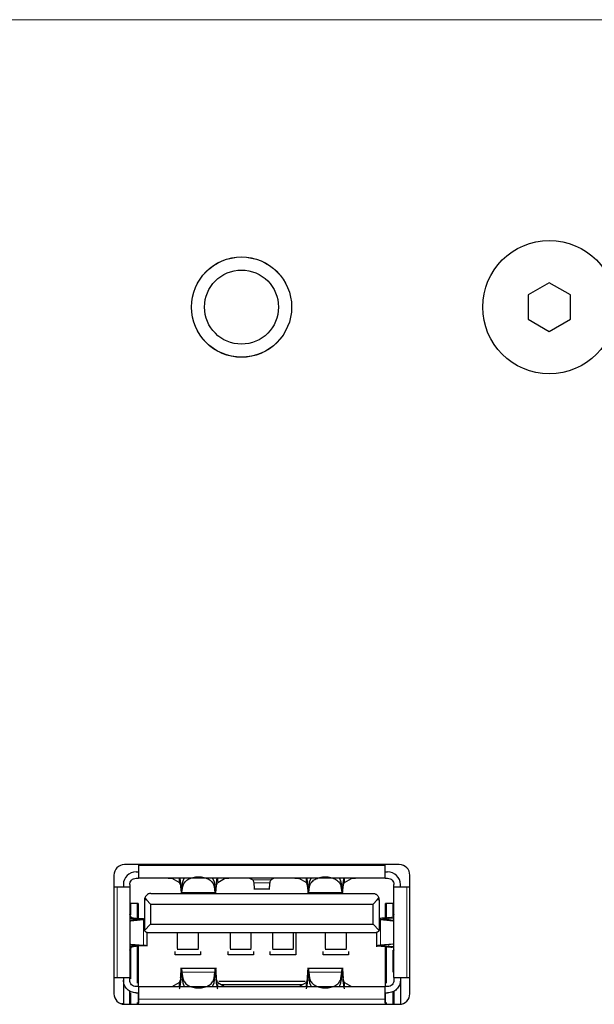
# Model space of a CAD drawing. Header units: millimetres. Extents: x 0 to 1118, y 0 to 864.
# Tile 40 of 117: x 266.09 to 271.52, y 462.93 to 472.23. Entities that reach past the tile are written whole.
import ezdxf

# ---------------------------------------------------------------- set-up
doc = ezdxf.new("R2010")
doc.units = ezdxf.units.MM

msp = doc.modelspace()

# ---------------------------------------------------------------- linework, layer by layer
at = {"color": 7, "linetype": 'Continuous', "lineweight": 18}
for p, q in [((222.7934, 472.233), (281.4021, 472.233)), ((269.5439, 464.2383), (267.2119, 464.2383)), ((267.0079, 464.0343), (267.0079, 463.1783)), ((267.5957, 464.1183), (267.5957, 464.0792)), ((267.6091, 464.037), (267.6091, 464.056)), ((267.6091, 464.056), (267.6258, 464.056)), ((267.6295, 464.0833), (267.6295, 464.0394)), ((267.9263, 464.0833), (267.9263, 464.0394)), ((267.93, 464.056), (267.9468, 464.056)), ((267.9468, 464.056), (267.9468, 464.037)), ((267.9601, 464.1183), (267.9601, 464.0792)), ((268.2919, 464.1028), (268.464, 464.1028)), ((268.4523, 464.075), (268.3035, 464.075)), ((268.7957, 464.1183), (268.7957, 464.0792)), ((268.8091, 464.037), (268.8091, 464.056)), ((268.8091, 464.056), (268.8258, 464.056)), ((268.8295, 464.0833), (268.8295, 464.0394)), ((269.1263, 464.0833), (269.1263, 464.0394)), ((269.13, 464.056), (269.1468, 464.056)), ((269.1468, 464.056), (269.1468, 464.037)), ((269.1601, 464.1183), (269.1601, 464.0792)), ((269.2253, 464.1164), (269.2253, 464.1183)), ((269.7479, 463.1783), (269.7479, 464.0343)), ((267.6219, 463.9832), (267.6219, 464.027)), ((267.9339, 463.9832), (267.6219, 463.9832)), ((267.9339, 464.027), (267.9339, 463.9832)), ((268.8219, 463.9832), (268.8219, 464.027)), ((269.1339, 463.9832), (268.8219, 463.9832)), ((269.1339, 464.027), (269.1339, 463.9832)), ((267.2857, 463.9143), (267.2679, 463.9143)), ((269.4702, 463.9143), (269.4879, 463.9143)), ((267.1279, 463.7166), (267.1386, 463.7166)), ((267.1898, 463.7363), (267.1767, 463.7363)), ((267.1767, 463.724), (267.1767, 463.7363)), ((267.213, 463.7272), (267.2568, 463.7272)), ((267.2568, 463.7272), (267.2568, 463.4854)), ((269.499, 463.486), (269.499, 463.7267)), ((269.499, 463.7267), (269.5429, 463.7267)), ((269.5791, 463.7427), (269.5661, 463.7427)), ((269.5791, 463.7427), (269.5791, 463.7235)), ((269.6172, 463.7165), (269.6279, 463.7165)), ((267.1279, 463.496), (267.1386, 463.496)), ((267.1767, 463.4763), (267.1767, 463.4886)), ((267.1898, 463.4763), (267.1767, 463.4763)), ((267.2568, 463.4854), (267.213, 463.4854)), ((269.5429, 463.486), (269.499, 463.486)), ((269.5791, 463.4891), (269.5791, 463.4699)), ((269.6172, 463.4961), (269.6279, 463.4961)), ((269.5791, 463.4699), (269.5661, 463.4699)), ((267.6219, 463.2295), (267.9339, 463.2295)), ((267.6219, 463.1856), (267.6219, 463.2295)), ((267.9339, 463.2295), (267.9339, 463.1856)), ((268.8219, 463.2295), (269.1339, 463.2295)), ((268.8219, 463.1856), (268.8219, 463.2295)), ((269.1339, 463.2295), (269.1339, 463.1856)), ((267.5957, 463.1334), (267.5957, 463.0943)), ((267.6091, 463.1566), (267.6091, 463.1756)), ((267.6258, 463.1566), (267.6091, 463.1566)), ((267.6295, 463.1732), (267.6295, 463.1293)), ((267.9263, 463.1732), (267.9263, 463.1293)), ((267.9468, 463.1566), (267.93, 463.1566)), ((267.9468, 463.1756), (267.9468, 463.1566)), ((267.9601, 463.1334), (267.9601, 463.0943)), ((268.7957, 463.1334), (268.7957, 463.0943)), ((268.8091, 463.1566), (268.8091, 463.1756)), ((268.8258, 463.1566), (268.8091, 463.1566)), ((268.8295, 463.1732), (268.8295, 463.1293)), ((269.1263, 463.1732), (269.1263, 463.1293)), ((269.1468, 463.1566), (269.13, 463.1566)), ((269.1468, 463.1756), (269.1468, 463.1566)), ((269.1601, 463.1334), (269.1601, 463.0943)), ((269.2253, 463.0943), (269.2253, 463.0962)), ((267.2119, 462.9743), (269.5439, 462.9743))]:
    msp.add_line(p, q, dxfattribs=at)
at = {"color": 7, "linetype": 'Continuous', "lineweight": 25}
for p, q in [((271.0974, 469.7473), (270.8974, 469.6318)), ((271.2974, 469.6318), (271.0974, 469.7473)), ((270.8974, 469.6318), (270.8974, 469.4008)), ((271.2974, 469.4008), (271.2974, 469.6318)), ((270.8974, 469.4008), (271.0974, 469.2854)), ((271.0974, 469.2854), (271.2974, 469.4008)), ((269.6779, 464.2463), (267.0779, 464.2463)), ((267.2119, 464.2463), (267.2119, 464.2383)), ((269.5439, 464.2383), (269.5439, 464.2463)), ((266.9779, 464.1463), (266.9779, 463.0263)), ((267.1879, 464.1783), (267.2119, 464.1783)), ((269.5439, 464.1783), (269.5679, 464.1783)), ((269.7779, 463.0263), (269.7779, 464.1463)), ((267.0079, 464.0343), (266.9779, 464.0343)), ((267.0679, 464.0583), (267.0679, 464.0343)), ((267.1279, 464.0583), (267.1279, 464.0343)), ((267.1279, 464.0343), (267.1279, 463.1783)), ((267.1879, 464.1183), (267.2119, 464.1183)), ((269.5439, 464.1183), (267.2119, 464.1183)), ((267.5305, 464.1183), (267.5305, 464.1164)), ((267.5957, 464.0792), (267.5305, 464.1164)), ((267.6219, 464.027), (267.6295, 464.0833)), ((267.6219, 463.9832), (267.6295, 464.0394)), ((267.6295, 464.0833), (267.644, 464.1183)), ((267.9118, 464.1183), (267.9263, 464.0833)), ((267.9263, 464.0833), (267.9339, 464.027)), ((267.9263, 464.0394), (267.9339, 463.9832)), ((267.9601, 464.0792), (268.0253, 464.1164)), ((268.0253, 464.1164), (268.0253, 464.1183)), ((268.7305, 464.1183), (268.7305, 464.1164)), ((268.7957, 464.0792), (268.7305, 464.1164)), ((268.8219, 464.027), (268.8295, 464.0833)), ((268.8219, 463.9832), (268.8295, 464.0394)), ((268.8295, 464.0833), (268.844, 464.1183)), ((269.1118, 464.1183), (269.1263, 464.0833)), ((269.1263, 464.0833), (269.1339, 464.027)), ((269.1263, 464.0394), (269.1339, 463.9832)), ((269.1601, 464.0792), (269.2253, 464.1164)), ((269.5439, 464.1183), (269.5679, 464.1183)), ((269.6279, 464.0343), (269.6279, 464.0583)), ((269.6279, 463.1783), (269.6279, 464.0343)), ((269.6879, 464.0343), (269.6879, 464.0583)), ((269.7779, 464.0343), (269.7479, 464.0343)), ((267.3279, 463.9743), (269.4279, 463.9743)), ((268.3028, 464.0182), (268.453, 464.0182)), ((267.2079, 463.8783), (267.1279, 463.8783)), ((267.1379, 463.7733), (267.1379, 463.8783)), ((267.1979, 463.8783), (267.1979, 463.7359)), ((267.2079, 463.8783), (267.2079, 463.7354)), ((267.2679, 463.9143), (267.2679, 463.6323)), ((267.2706, 463.932), (267.2857, 463.9143)), ((267.3257, 463.8743), (267.2857, 463.9143)), ((267.3257, 463.8743), (267.3257, 463.6823)), ((267.3257, 463.8743), (269.4302, 463.8743)), ((269.4702, 463.9143), (269.4302, 463.8743)), ((269.4302, 463.6823), (269.4302, 463.8743)), ((269.4702, 463.9143), (269.4852, 463.932)), ((269.4879, 463.9143), (269.4879, 463.6323)), ((269.6279, 463.8783), (269.5479, 463.8783)), ((269.5479, 463.7416), (269.5479, 463.8783)), ((269.5579, 463.7422), (269.5579, 463.8783)), ((269.6179, 463.8783), (269.6179, 463.7556)), ((267.1279, 463.7722), (267.1279, 463.7743)), ((269.6279, 463.7743), (269.6279, 463.7724)), ((267.213, 463.7272), (267.1279, 463.7196)), ((267.1386, 463.7166), (267.2568, 463.7272)), ((267.2688, 463.6255), (267.3257, 463.6823)), ((267.3257, 463.6823), (269.4302, 463.6823)), ((269.4302, 463.6823), (269.487, 463.6255)), ((269.4879, 463.7277), (269.499, 463.7267)), ((269.499, 463.7267), (269.6172, 463.7165)), ((269.6279, 463.7194), (269.5429, 463.7267)), ((267.2919, 463.4758), (267.2919, 463.6064)), ((267.2939, 463.6063), (269.4619, 463.6063)), ((268.6979, 463.6063), (268.6979, 463.3943)), ((269.4639, 463.6064), (269.4639, 463.4696)), ((267.1279, 463.493), (267.213, 463.4854)), ((267.1386, 463.496), (267.2568, 463.4854)), ((267.1979, 463.4768), (267.1979, 463.1264)), ((267.2079, 463.4773), (267.2079, 463.0943)), ((269.6172, 463.4961), (269.499, 463.486)), ((269.6279, 463.4933), (269.5429, 463.486)), ((267.1279, 463.4383), (267.1279, 463.4404)), ((267.1379, 463.1656), (267.1379, 463.468)), ((267.5579, 463.3943), (267.5579, 463.4253)), ((267.7979, 463.3943), (267.5579, 463.3943)), ((267.5776, 463.4483), (267.7782, 463.4483)), ((267.7979, 463.4253), (267.7979, 463.3943)), ((268.0579, 463.3943), (268.0579, 463.4253)), ((268.2979, 463.3943), (268.0579, 463.3943)), ((268.0776, 463.4483), (268.2782, 463.4483)), ((268.2979, 463.4253), (268.2979, 463.3943)), ((268.4579, 463.3943), (268.4579, 463.4253)), ((268.6979, 463.3943), (268.4579, 463.3943)), ((268.4776, 463.4483), (268.6782, 463.4483)), ((268.9579, 463.3943), (268.9579, 463.4253)), ((269.1979, 463.3943), (268.9579, 463.3943)), ((268.9776, 463.4483), (269.1782, 463.4483)), ((269.1979, 463.4253), (269.1979, 463.3943)), ((269.5479, 463.0943), (269.5479, 463.471)), ((269.5579, 463.1264), (269.5579, 463.4704)), ((269.6179, 463.4393), (269.6179, 463.2299)), ((269.6279, 463.4402), (269.6279, 463.4383)), ((267.9475, 463.2644), (267.6084, 463.2644)), ((267.6219, 463.2295), (267.6295, 463.1732)), ((267.9263, 463.1732), (267.9339, 463.2295)), ((269.1475, 463.2644), (268.8084, 463.2644)), ((268.8219, 463.2295), (268.8295, 463.1732)), ((269.1263, 463.1732), (269.1339, 463.2295)), ((266.9779, 463.1783), (267.0079, 463.1783)), ((267.0679, 463.1783), (267.0679, 463.1543)), ((267.0679, 463.1543), (267.0679, 462.9268)), ((267.1279, 463.1543), (267.1279, 463.1783)), ((267.5305, 463.0962), (267.5957, 463.1334)), ((267.6219, 463.1856), (267.6295, 463.1293)), ((267.6295, 463.1293), (267.644, 463.0943)), ((267.9118, 463.0943), (267.9263, 463.1293)), ((267.9263, 463.1293), (267.9339, 463.1856)), ((267.9601, 463.1334), (268.0253, 463.0962)), ((267.9698, 463.1443), (268.786, 463.1443)), ((267.9936, 463.1143), (268.7622, 463.1143)), ((268.7305, 463.0962), (268.7957, 463.1334)), ((268.8219, 463.1856), (268.8295, 463.1293)), ((268.8295, 463.1293), (268.844, 463.0943)), ((269.1118, 463.0943), (269.1263, 463.1293)), ((269.1263, 463.1293), (269.1339, 463.1856)), ((269.1601, 463.1334), (269.2253, 463.0962)), ((269.6279, 463.1783), (269.6279, 463.1543)), ((269.6879, 463.1783), (269.6879, 463.1543)), ((269.6879, 463.1543), (269.6879, 462.9268)), ((269.7479, 463.1783), (269.7779, 463.1783)), ((267.1279, 462.9263), (267.1279, 463.0529)), ((267.1279, 463.0103), (267.1379, 463.0103)), ((267.1379, 462.9263), (267.1379, 463.0359)), ((267.2119, 463.0943), (267.1879, 463.0943)), ((267.1879, 463.0343), (267.2119, 463.0343)), ((267.2079, 463.0343), (267.2079, 462.9263)), ((267.2119, 463.0943), (269.5439, 463.0943)), ((267.4507, 463.0968), (267.4507, 463.0943)), ((267.5305, 463.0962), (267.5305, 463.0943)), ((268.0253, 463.0943), (268.0253, 463.0962)), ((268.1051, 463.0943), (268.1051, 463.0969)), ((268.6507, 463.0968), (268.6507, 463.0943)), ((268.7305, 463.0943), (268.7305, 463.0962)), ((269.5679, 463.0943), (269.5439, 463.0943)), ((269.5439, 463.0343), (269.5679, 463.0343)), ((269.5479, 462.9263), (269.5479, 463.0343)), ((269.6179, 463.0462), (269.6179, 462.9263)), ((269.6179, 463.0103), (269.6279, 463.0103)), ((269.6279, 463.0529), (269.6279, 462.9263)), ((267.0679, 462.9303), (267.0499, 462.9303)), ((267.0779, 462.9263), (269.6779, 462.9263)), ((267.1979, 462.9422), (267.1979, 462.9263)), ((267.2119, 462.9743), (267.2119, 462.9413)), ((269.5439, 462.9413), (269.5439, 462.9743)), ((269.5579, 462.9263), (269.5579, 462.9422))]:
    msp.add_line(p, q, dxfattribs=at)
for centre, radius in [((271.0974, 469.5163), 0.63), ((268.1854, 469.5163), 0.4737), ((268.1854, 469.5163), 0.35)]:
    msp.add_circle(centre, radius, dxfattribs=at)
at = {"color": 7, "linetype": 'Continuous', "lineweight": 18}
msp.add_circle((268.1854, 469.5163), 0.4747, dxfattribs=at)
at = {"color": 7, "linetype": 'Continuous', "lineweight": 25}
for centre, radius, start, end in [((267.0779, 464.1463), 0.1, 90, 180), ((269.6779, 464.1463), 0.1, 0, 90), ((267.1879, 464.0583), 0.12, 90, 180), ((269.5679, 464.0583), 0.12, 360, 90), ((267.3279, 463.9143), 0.06, 162.80745, 180), ((269.4279, 463.9143), 0.06, 0, 17.19255), ((267.0779, 463.0263), 0.1, 180, 270), ((269.6779, 463.0263), 0.1, 270, 0)]:
    msp.add_arc(centre, radius, start, end, dxfattribs=at)
for points in [[(267.2119, 464.2383), (267.2119, 464.2226), (267.2119, 464.1911), (267.2119, 464.1515), (267.2119, 464.1237), (267.2119, 464.1201), (267.2119, 464.1183)], [(269.5439, 464.1183), (269.5439, 464.1201), (269.5439, 464.1237), (269.5439, 464.1515), (269.5439, 464.1911), (269.5439, 464.2226), (269.5439, 464.2383)], [(267.6295, 464.0394), (267.6331, 464.0518), (267.6405, 464.0765), (267.6754, 464.1069), (267.7227, 464.1271), (267.7779, 464.1341), (267.8331, 464.1271), (267.8805, 464.1069), (267.9154, 464.0765), (267.9227, 464.0518), (267.9263, 464.0394)], [(268.8295, 464.0394), (268.8331, 464.0518), (268.8405, 464.0765), (268.8754, 464.1069), (268.9227, 464.1271), (268.9779, 464.1341), (269.0331, 464.1271), (269.0805, 464.1069), (269.1154, 464.0765), (269.1227, 464.0518), (269.1263, 464.0394)], [(267.1279, 464.0343), (267.1261, 464.0343), (267.1225, 464.0343), (267.0948, 464.0343), (267.0551, 464.0343), (267.0236, 464.0343), (267.0079, 464.0343)], [(267.1279, 464.0583), (267.1288, 464.0662), (267.1306, 464.0819), (267.1445, 464.1017), (267.1643, 464.1156), (267.1801, 464.1174), (267.1879, 464.1183)], [(267.6219, 464.027), (267.6214, 464.0234), (267.6203, 464.016), (267.6187, 464.0097), (267.6171, 464.0075), (267.6155, 464.0097), (267.6139, 464.0161), (267.6123, 464.0264), (267.6107, 464.0398), (267.6096, 464.0506), (267.6091, 464.056)], [(267.9468, 464.056), (267.9462, 464.0506), (267.9452, 464.0398), (267.9436, 464.0264), (267.9419, 464.0161), (267.9403, 464.0097), (267.9387, 464.0075), (267.9371, 464.0097), (267.9355, 464.016), (267.9345, 464.0234), (267.9339, 464.027)], [(268.8219, 464.027), (268.8214, 464.0234), (268.8203, 464.016), (268.8187, 464.0097), (268.8171, 464.0075), (268.8155, 464.0097), (268.8139, 464.0161), (268.8123, 464.0264), (268.8107, 464.0398), (268.8096, 464.0506), (268.8091, 464.056)], [(269.1468, 464.056), (269.1462, 464.0506), (269.1452, 464.0398), (269.1436, 464.0264), (269.1419, 464.0161), (269.1403, 464.0097), (269.1387, 464.0075), (269.1371, 464.0097), (269.1355, 464.016), (269.1345, 464.0234), (269.1339, 464.027)], [(269.5679, 464.1183), (269.5758, 464.1174), (269.5915, 464.1156), (269.6113, 464.1017), (269.6252, 464.0819), (269.627, 464.0662), (269.6279, 464.0583)], [(269.7479, 464.0343), (269.7322, 464.0343), (269.7007, 464.0343), (269.6611, 464.0343), (269.6333, 464.0343), (269.6297, 464.0343), (269.6279, 464.0343)], [(267.1767, 463.7363), (267.1826, 463.7359), (267.1945, 463.7352), (267.2097, 463.734), (267.2217, 463.7329), (267.2295, 463.7318), (267.2327, 463.7306), (267.2309, 463.7295), (267.2246, 463.7284), (267.2168, 463.7276), (267.213, 463.7272)], [(269.5661, 463.7427), (269.5506, 463.7418), (269.5197, 463.7399), (269.4985, 463.738), (269.4879, 463.7371)], [(269.613, 463.7474), (269.6121, 463.747), (269.6104, 463.7462), (269.5999, 463.745), (269.585, 463.7439), (269.5724, 463.7431), (269.5661, 463.7427)], [(267.213, 463.4854), (267.2168, 463.485), (267.2246, 463.4843), (267.2309, 463.4831), (267.2327, 463.482), (267.2295, 463.4809), (267.2217, 463.4797), (267.2097, 463.4786), (267.1945, 463.4774), (267.1826, 463.4767), (267.1767, 463.4763)], [(269.5661, 463.4699), (269.5551, 463.4706), (269.5332, 463.4719), (269.505, 463.4739), (269.4828, 463.4759), (269.4683, 463.4779), (269.4625, 463.4799), (269.4658, 463.4819), (269.4775, 463.484), (269.4918, 463.4853), (269.499, 463.486)], [(269.5661, 463.4699), (269.5724, 463.4695), (269.585, 463.4687), (269.5999, 463.4676), (269.6104, 463.4664), (269.6121, 463.4656), (269.613, 463.4653)], [(267.6091, 463.1566), (267.6096, 463.162), (267.6107, 463.1728), (267.6123, 463.1862), (267.6139, 463.1965), (267.6155, 463.2029), (267.6171, 463.2051), (267.6187, 463.2029), (267.6203, 463.1966), (267.6214, 463.1893), (267.6219, 463.1856)], [(267.9339, 463.1856), (267.9345, 463.1893), (267.9355, 463.1966), (267.9371, 463.2029), (267.9387, 463.2051), (267.9403, 463.2029), (267.9419, 463.1965), (267.9436, 463.1862), (267.9452, 463.1728), (267.9462, 463.162), (267.9468, 463.1566)], [(268.8091, 463.1566), (268.8096, 463.162), (268.8107, 463.1728), (268.8123, 463.1862), (268.8139, 463.1965), (268.8155, 463.2029), (268.8171, 463.2051), (268.8187, 463.2029), (268.8203, 463.1966), (268.8214, 463.1893), (268.8219, 463.1856)], [(269.1339, 463.1856), (269.1345, 463.1893), (269.1355, 463.1966), (269.1371, 463.2029), (269.1387, 463.2051), (269.1403, 463.2029), (269.1419, 463.1965), (269.1436, 463.1862), (269.1452, 463.1728), (269.1462, 463.162), (269.1468, 463.1566)], [(267.0079, 463.1783), (267.0236, 463.1783), (267.0551, 463.1783), (267.0948, 463.1783), (267.1225, 463.1783), (267.1261, 463.1783), (267.1279, 463.1783)], [(267.1879, 463.0343), (267.1722, 463.0361), (267.1407, 463.0397), (267.1011, 463.0675), (267.0733, 463.1071), (267.0697, 463.1386), (267.0679, 463.1543)], [(267.1879, 463.0943), (267.1801, 463.0952), (267.1643, 463.097), (267.1445, 463.1109), (267.1306, 463.1307), (267.1288, 463.1464), (267.1279, 463.1543)], [(267.6091, 463.1566), (267.608, 463.1454), (267.6057, 463.123), (267.6024, 463.097), (267.599, 463.0786), (267.5968, 463.0752), (267.5957, 463.0735)], [(267.6295, 463.1732), (267.6331, 463.1608), (267.6405, 463.1361), (267.6754, 463.1057), (267.7227, 463.0855), (267.7779, 463.0785), (267.8331, 463.0855), (267.8805, 463.1057), (267.9154, 463.1361), (267.9227, 463.1608), (267.9263, 463.1732)], [(267.9601, 463.0735), (267.959, 463.0752), (267.9568, 463.0786), (267.9534, 463.097), (267.9501, 463.123), (267.9479, 463.1454), (267.9468, 463.1566)], [(268.8091, 463.1566), (268.808, 463.1454), (268.8057, 463.123), (268.8024, 463.097), (268.799, 463.0786), (268.7968, 463.0752), (268.7957, 463.0735)], [(268.8295, 463.1732), (268.8331, 463.1608), (268.8405, 463.1361), (268.8754, 463.1057), (268.9227, 463.0855), (268.9779, 463.0785), (269.0331, 463.0855), (269.0805, 463.1057), (269.1154, 463.1361), (269.1227, 463.1608), (269.1263, 463.1732)], [(269.1601, 463.0735), (269.159, 463.0752), (269.1568, 463.0786), (269.1534, 463.097), (269.1501, 463.123), (269.1479, 463.1454), (269.1468, 463.1566)], [(269.6279, 463.1543), (269.627, 463.1464), (269.6252, 463.1307), (269.6113, 463.1109), (269.5915, 463.097), (269.5758, 463.0952), (269.5679, 463.0943)], [(269.6879, 463.1543), (269.6861, 463.1386), (269.6825, 463.1071), (269.6548, 463.0675), (269.6151, 463.0397), (269.5836, 463.0361), (269.5679, 463.0343)], [(269.6279, 463.1783), (269.6297, 463.1783), (269.6333, 463.1783), (269.6611, 463.1783), (269.7007, 463.1783), (269.7322, 463.1783), (269.7479, 463.1783)], [(267.2119, 463.0943), (267.2119, 463.0925), (267.2119, 463.0889), (267.2119, 463.0611), (267.2119, 463.0215), (267.2119, 462.99), (267.2119, 462.9743)], [(269.5439, 462.9743), (269.5439, 462.99), (269.5439, 463.0215), (269.5439, 463.0611), (269.5439, 463.0889), (269.5439, 463.0925), (269.5439, 463.0943)]]:
    msp.add_open_spline(points, degree=3, dxfattribs=at)
for points, knots in [([(267.4907, 464.1183), (267.4947, 464.1183), (267.5033, 464.1182), (267.5159, 464.1178), (267.5245, 464.1174), (267.5292, 464.1169), (267.5301, 464.1166), (267.5305, 464.1164)], [0, 0, 0, 0, 0.202795, 0.436816, 0.70199, 0.847051, 1, 1, 1, 1]), ([(267.5957, 464.0792), (267.5964, 464.0785), (267.598, 464.077), (267.6024, 464.0676), (267.6067, 464.0533), (267.6084, 464.0418), (267.6091, 464.037)], [0, 0, 0, 0, 0.207068, 0.499114, 0.792484, 1, 1, 1, 1]), ([(267.6015, 464.1183), (267.6021, 464.1156), (267.6038, 464.1062), (267.6064, 464.0833), (267.6083, 464.0633), (267.6091, 464.056)], [0, 0, 0, 0, 0.2075729, 0.709448, 1, 1, 1, 1]), ([(267.6091, 464.037), (267.6101, 464.0257), (267.6122, 464.0014), (267.6133, 463.9838), (267.6139, 463.9743)], [0, 0, 0, 0, 0.462932, 1, 1, 1, 1]), ([(267.942, 463.9743), (267.9426, 463.9838), (267.9437, 464.0014), (267.9458, 464.0257), (267.9468, 464.037)], [0, 0, 0, 0, 0.537068, 1, 1, 1, 1]), ([(267.9468, 464.056), (267.948, 464.0682), (267.9504, 464.0929), (267.9528, 464.1098), (267.9541, 464.1183)], [0, 0, 0, 0, 0.492795, 1, 1, 1, 1]), ([(267.9468, 464.037), (267.9474, 464.0418), (267.9491, 464.0533), (267.9535, 464.0676), (267.9578, 464.077), (267.9595, 464.0785), (267.9601, 464.0792)], [0, 0, 0, 0, 0.207516, 0.500886, 0.792932, 1, 1, 1, 1]), ([(268.0253, 464.1164), (268.0258, 464.1166), (268.0267, 464.1169), (268.0314, 464.1174), (268.04, 464.1178), (268.0525, 464.1182), (268.0611, 464.1183), (268.0651, 464.1183)], [0, 0, 0, 0, 0.152886, 0.297902, 0.56304, 0.797097, 1, 1, 1, 1]), ([(268.2615, 464.1183), (268.2657, 464.1167), (268.2729, 464.114), (268.283, 464.1076), (268.2889, 464.1044), (268.2918, 464.1028)], [0, 0, 0, 0, 0.419293, 0.709647, 1, 1, 1, 1]), ([(268.3035, 464.075), (268.3029, 464.0782), (268.3015, 464.086), (268.2977, 464.0952), (268.2939, 464.1013), (268.2924, 464.1023), (268.2919, 464.1028)], [0, 0, 0, 0, 0.206013, 0.498903, 0.794012, 1, 1, 1, 1]), ([(268.3094, 464.0194), (268.3093, 464.0191), (268.3088, 464.0184), (268.308, 464.0267), (268.3066, 464.044), (268.3047, 464.0633), (268.3035, 464.075)], [0, 0, 0, 0, 0.129258, 0.403102, 0.639777, 1, 1, 1, 1]), ([(268.4523, 464.075), (268.4511, 464.0633), (268.4492, 464.044), (268.4478, 464.0267), (268.4471, 464.0184), (268.4466, 464.0191), (268.4464, 464.0194)], [0, 0, 0, 0, 0.360223, 0.596897, 0.870742, 1, 1, 1, 1]), ([(268.464, 464.1028), (268.4634, 464.1023), (268.4619, 464.1013), (268.4581, 464.0952), (268.4543, 464.086), (268.4529, 464.0782), (268.4523, 464.075)], [0, 0, 0, 0, 0.205988, 0.501097, 0.793987, 1, 1, 1, 1]), ([(268.4944, 464.1183), (268.4901, 464.1167), (268.4829, 464.114), (268.4728, 464.1076), (268.4669, 464.1044), (268.464, 464.1028)], [0, 0, 0, 0, 0.419293, 0.709647, 1, 1, 1, 1]), ([(268.691, 464.1183), (268.695, 464.1183), (268.7036, 464.1182), (268.716, 464.1178), (268.7245, 464.1174), (268.7292, 464.1169), (268.7301, 464.1166), (268.7305, 464.1164)], [0, 0, 0, 0, 0.202804, 0.436832, 0.702008, 0.847061, 1, 1, 1, 1]), ([(268.7957, 464.0792), (268.7964, 464.0785), (268.798, 464.077), (268.8024, 464.0676), (268.8067, 464.0533), (268.8084, 464.0418), (268.8091, 464.037)], [0, 0, 0, 0, 0.207068, 0.499114, 0.792484, 1, 1, 1, 1]), ([(268.8015, 464.1183), (268.8021, 464.1156), (268.8038, 464.1062), (268.8064, 464.0833), (268.8083, 464.0633), (268.8091, 464.056)], [0, 0, 0, 0, 0.207573, 0.709448, 1, 1, 1, 1]), ([(268.8091, 464.037), (268.8101, 464.0257), (268.8122, 464.0014), (268.8133, 463.9838), (268.8139, 463.9743)], [0, 0, 0, 0, 0.462932, 1, 1, 1, 1]), ([(269.142, 463.9743), (269.1426, 463.9838), (269.1437, 464.0014), (269.1458, 464.0257), (269.1468, 464.037)], [0, 0, 0, 0, 0.537068, 1, 1, 1, 1]), ([(269.1468, 464.056), (269.148, 464.0682), (269.1504, 464.0929), (269.1528, 464.1098), (269.1541, 464.1183)], [0, 0, 0, 0, 0.492795, 1, 1, 1, 1]), ([(269.1468, 464.037), (269.1474, 464.0418), (269.1491, 464.0533), (269.1535, 464.0676), (269.1578, 464.077), (269.1595, 464.0785), (269.1601, 464.0792)], [0, 0, 0, 0, 0.2075164, 0.5008858, 0.7929316, 1, 1, 1, 1]), ([(269.2253, 464.1164), (269.2263, 464.1167), (269.2282, 464.1172), (269.2377, 464.1178), (269.2501, 464.1182), (269.2598, 464.1183), (269.2647, 464.1183)], [0, 0, 0, 0, 0.254164, 0.506731, 0.751309, 1, 1, 1, 1]), ([(267.3279, 463.9743), (267.3257, 463.9742), (267.3212, 463.9741), (267.3131, 463.9727), (267.3004, 463.9685), (267.2809, 463.9553), (267.2748, 463.9415), (267.2706, 463.932)], [0, 0, 0, 0, 0.060576, 0.122851, 0.233808, 0.471502, 1, 1, 1, 1]), ([(269.4279, 463.9743), (269.4314, 463.9741), (269.4389, 463.9737), (269.4494, 463.9707), (269.4593, 463.9659), (269.4757, 463.9537), (269.4811, 463.9416), (269.4852, 463.932)], [0, 0, 0, 0, 0.096481, 0.203425, 0.32711, 0.471647, 1, 1, 1, 1]), ([(267.1279, 463.7722), (267.1299, 463.7678), (267.1334, 463.7602), (267.1392, 463.7517), (267.1419, 463.7474), (267.1426, 463.7464), (267.1428, 463.7461), (267.1428, 463.746), (267.1428, 463.746), (267.1428, 463.746), (267.1428, 463.746), (267.1428, 463.746), (267.1428, 463.746)], [0, 0, 0, 0, 0.499943, 0.874731, 0.968556, 0.992075, 0.997987, 0.999481, 0.999862, 0.999962, 0.999988, 1, 1, 1, 1]), ([(267.1279, 463.7397), (267.1319, 463.7394), (267.1454, 463.7383), (267.1638, 463.7371), (267.1767, 463.7363)], [0, 0, 0, 0, 0.292955, 1, 1, 1, 1]), ([(267.1898, 463.7363), (267.1845, 463.7368), (267.1718, 463.738), (267.1556, 463.7412), (267.145, 463.7443), (267.1435, 463.7455), (267.1428, 463.746)], [0, 0, 0, 0, 0.208361, 0.500401, 0.792097, 1, 1, 1, 1]), ([(267.2679, 463.7326), (267.2622, 463.7328), (267.2512, 463.7333), (267.2255, 463.7343), (267.2036, 463.7355), (267.1898, 463.7363)], [0, 0, 0, 0, 0.284455, 0.546203, 1, 1, 1, 1]), ([(269.5429, 463.7267), (269.5399, 463.727), (269.5333, 463.7277), (269.5263, 463.7295), (269.5228, 463.7318), (269.5259, 463.7347), (269.5359, 463.7376), (269.5501, 463.7399), (269.5647, 463.7417), (269.5747, 463.7424), (269.5791, 463.7427)], [0, 0, 0, 0, 0.0936895, 0.208311, 0.3438563, 0.5002889, 0.6564694, 0.7918339, 0.9063468, 1, 1, 1, 1]), ([(269.5791, 463.7427), (269.5899, 463.7432), (269.6083, 463.7441), (269.6222, 463.7444), (269.6279, 463.7446)], [0, 0, 0, 0, 0.583982, 1, 1, 1, 1]), ([(267.2679, 463.6323), (267.268, 463.6311), (267.2681, 463.6288), (267.2686, 463.6266), (267.2688, 463.6255)], [0, 0, 0, 0, 0.489489, 1, 1, 1, 1]), ([(267.2688, 463.6255), (267.2706, 463.6212), (267.2728, 463.6157), (267.2799, 463.6102), (267.2842, 463.608), (267.2889, 463.6066), (267.2923, 463.6064), (267.2939, 463.6063)], [0, 0, 0, 0, 0.529114, 0.671936, 0.793032, 0.899129, 1, 1, 1, 1]), ([(267.5779, 463.6063), (267.5779, 463.5727), (267.5779, 463.5054), (267.5779, 463.4531), (267.5779, 463.4537), (267.5779, 463.454)], [0, 0, 0, 0, 0.379419, 0.758838, 1, 1, 1, 1]), ([(267.7779, 463.454), (267.7779, 463.4537), (267.7779, 463.4531), (267.7779, 463.5054), (267.7779, 463.5727), (267.7779, 463.6063)], [0, 0, 0, 0, 0.241162, 0.620581, 1, 1, 1, 1]), ([(268.0779, 463.6063), (268.0779, 463.5727), (268.0779, 463.5054), (268.0779, 463.4531), (268.0779, 463.4537), (268.0779, 463.454)], [0, 0, 0, 0, 0.3794189, 0.7588379, 1, 1, 1, 1]), ([(268.2779, 463.454), (268.2779, 463.4537), (268.2779, 463.4531), (268.2779, 463.5054), (268.2779, 463.5727), (268.2779, 463.6063)], [0, 0, 0, 0, 0.241162, 0.620581, 1, 1, 1, 1]), ([(268.4779, 463.6063), (268.4779, 463.5727), (268.4779, 463.5054), (268.4779, 463.4531), (268.4779, 463.4537), (268.4779, 463.454)], [0, 0, 0, 0, 0.3794189, 0.7588379, 1, 1, 1, 1]), ([(268.6779, 463.454), (268.6779, 463.4537), (268.6779, 463.4531), (268.6779, 463.5054), (268.6779, 463.5727), (268.6779, 463.6063)], [0, 0, 0, 0, 0.241162, 0.620581, 1, 1, 1, 1]), ([(268.9779, 463.6063), (268.9779, 463.5727), (268.9779, 463.5054), (268.9779, 463.4531), (268.9779, 463.4537), (268.9779, 463.454)], [0, 0, 0, 0, 0.379419, 0.758838, 1, 1, 1, 1]), ([(269.1779, 463.454), (269.1779, 463.4537), (269.1779, 463.4531), (269.1779, 463.5054), (269.1779, 463.5727), (269.1779, 463.6063)], [0, 0, 0, 0, 0.241162, 0.620581, 1, 1, 1, 1]), ([(269.487, 463.6255), (269.4853, 463.6212), (269.4831, 463.6157), (269.4758, 463.6101), (269.4714, 463.608), (269.4668, 463.6066), (269.4635, 463.6064), (269.4619, 463.6063)], [0, 0, 0, 0, 0.529539, 0.67543, 0.799413, 0.905497, 1, 1, 1, 1]), ([(269.4879, 463.6323), (269.4879, 463.6311), (269.4878, 463.6288), (269.4873, 463.6266), (269.487, 463.6255)], [0, 0, 0, 0, 0.486322, 1, 1, 1, 1]), ([(267.1767, 463.4763), (267.1638, 463.4755), (267.1445, 463.4743), (267.1301, 463.4731), (267.1254, 463.4727)], [0, 0, 0, 0, 0.666667, 1, 1, 1, 1]), ([(267.1428, 463.4666), (267.1435, 463.4671), (267.145, 463.4683), (267.1556, 463.4715), (267.1718, 463.4746), (267.1845, 463.4758), (267.1898, 463.4763)], [0, 0, 0, 0, 0.207903, 0.499599, 0.791639, 1, 1, 1, 1]), ([(267.2568, 463.4854), (267.2623, 463.4849), (267.2745, 463.4839), (267.2875, 463.4828), (267.294, 463.4817), (267.2883, 463.4809), (267.2697, 463.48), (267.2434, 463.4789), (267.2163, 463.4778), (267.198, 463.4768), (267.1898, 463.4763)], [0, 0, 0, 0, 0.0937056, 0.2083399, 0.3438616, 0.5002132, 0.6563788, 0.7917672, 0.9063212, 1, 1, 1, 1]), ([(269.5791, 463.4699), (269.5747, 463.4702), (269.5647, 463.4709), (269.5501, 463.4727), (269.5359, 463.475), (269.5259, 463.4779), (269.5228, 463.4808), (269.5263, 463.4832), (269.5333, 463.4849), (269.5399, 463.4856), (269.5429, 463.486)], [0, 0, 0, 0, 0.093653, 0.208166, 0.343531, 0.499711, 0.656144, 0.791689, 0.906311, 1, 1, 1, 1]), ([(267.1428, 463.4666), (267.1428, 463.4666), (267.1428, 463.4666), (267.1428, 463.4666), (267.1428, 463.4666), (267.1428, 463.4666), (267.1428, 463.4665), (267.1426, 463.4663), (267.1419, 463.4652), (267.1392, 463.4609), (267.1334, 463.4524), (267.1299, 463.4448), (267.1279, 463.4404)], [0, 0, 0, 0, 0.000012, 0.000038, 0.000138, 0.000519, 0.002013, 0.007925, 0.031444, 0.125269, 0.500057, 1, 1, 1, 1]), ([(269.6279, 463.4681), (269.6222, 463.4682), (269.6083, 463.4685), (269.5899, 463.4694), (269.5791, 463.4699)], [0, 0, 0, 0, 0.416018, 1, 1, 1, 1]), ([(267.6091, 463.1756), (267.6097, 463.1831), (267.6112, 463.1998), (267.6128, 463.224), (267.6143, 463.2469), (267.6155, 463.2624), (267.6167, 463.2661), (267.6182, 463.2589), (267.6198, 463.2462), (267.6213, 463.2346), (267.6219, 463.2295)], [0, 0, 0, 0, 0.093396, 0.207795, 0.343178, 0.499505, 0.65626, 0.791952, 0.906538, 1, 1, 1, 1]), ([(267.9339, 463.2295), (267.9346, 463.2346), (267.936, 463.2462), (267.9376, 463.2589), (267.9392, 463.2661), (267.9403, 463.2624), (267.9415, 463.2469), (267.943, 463.224), (267.9446, 463.1998), (267.9461, 463.1831), (267.9468, 463.1756)], [0, 0, 0, 0, 0.093462, 0.208049, 0.34374, 0.500495, 0.656822, 0.792205, 0.906604, 1, 1, 1, 1]), ([(268.8091, 463.1756), (268.8097, 463.1831), (268.8112, 463.1998), (268.8128, 463.224), (268.8143, 463.2469), (268.8155, 463.2624), (268.8167, 463.2661), (268.8182, 463.2589), (268.8198, 463.2462), (268.8213, 463.2346), (268.8219, 463.2295)], [0, 0, 0, 0, 0.093396, 0.207795, 0.343178, 0.499505, 0.65626, 0.791952, 0.906538, 1, 1, 1, 1]), ([(269.1339, 463.2295), (269.1346, 463.2346), (269.136, 463.2462), (269.1376, 463.2589), (269.1392, 463.2661), (269.1403, 463.2624), (269.1415, 463.2469), (269.143, 463.224), (269.1446, 463.1998), (269.1461, 463.1831), (269.1468, 463.1756)], [0, 0, 0, 0, 0.093462, 0.208049, 0.34374, 0.500495, 0.656822, 0.792205, 0.906604, 1, 1, 1, 1]), ([(267.6091, 463.1756), (267.6084, 463.1709), (267.6067, 463.1593), (267.6024, 463.1451), (267.598, 463.1356), (267.5964, 463.1341), (267.5957, 463.1334)], [0, 0, 0, 0, 0.2075164, 0.5008858, 0.7929316, 1, 1, 1, 1]), ([(267.9601, 463.1334), (267.9595, 463.1341), (267.9578, 463.1356), (267.9535, 463.1451), (267.9491, 463.1593), (267.9474, 463.1709), (267.9468, 463.1756)], [0, 0, 0, 0, 0.207068, 0.499114, 0.792484, 1, 1, 1, 1]), ([(268.8091, 463.1756), (268.8084, 463.1709), (268.8067, 463.1593), (268.8024, 463.1451), (268.798, 463.1356), (268.7964, 463.1341), (268.7957, 463.1334)], [0, 0, 0, 0, 0.207516, 0.500886, 0.792932, 1, 1, 1, 1]), ([(269.1601, 463.1334), (269.1595, 463.1341), (269.1578, 463.1356), (269.1535, 463.1451), (269.1491, 463.1593), (269.1474, 463.1709), (269.1468, 463.1756)], [0, 0, 0, 0, 0.2070682, 0.4991142, 0.7924837, 1, 1, 1, 1]), ([(267.4915, 463.0943), (267.4963, 463.0943), (267.5059, 463.0944), (267.5183, 463.0948), (267.5277, 463.0954), (267.5296, 463.096), (267.5305, 463.0962)], [0, 0, 0, 0, 0.247202, 0.493394, 0.744367, 1, 1, 1, 1]), ([(268.0253, 463.0962), (268.0263, 463.096), (268.0282, 463.0954), (268.0378, 463.0948), (268.0504, 463.0944), (268.0602, 463.0943), (268.0651, 463.0943)], [0, 0, 0, 0, 0.254152, 0.506692, 0.751265, 1, 1, 1, 1]), ([(268.6913, 463.0943), (268.6961, 463.0943), (268.7058, 463.0944), (268.7182, 463.0948), (268.7277, 463.0954), (268.7296, 463.096), (268.7305, 463.0962)], [0, 0, 0, 0, 0.247245, 0.493384, 0.744345, 1, 1, 1, 1]), ([(269.2253, 463.0962), (269.2263, 463.096), (269.2282, 463.0954), (269.2379, 463.0948), (269.2504, 463.0944), (269.2602, 463.0943), (269.2651, 463.0943)], [0, 0, 0, 0, 0.254843, 0.508066, 0.752119, 1, 1, 1, 1])]:
    msp.add_open_spline(points, degree=3, knots=knots, dxfattribs=at)

doc.saveas('drawing.dxf')
